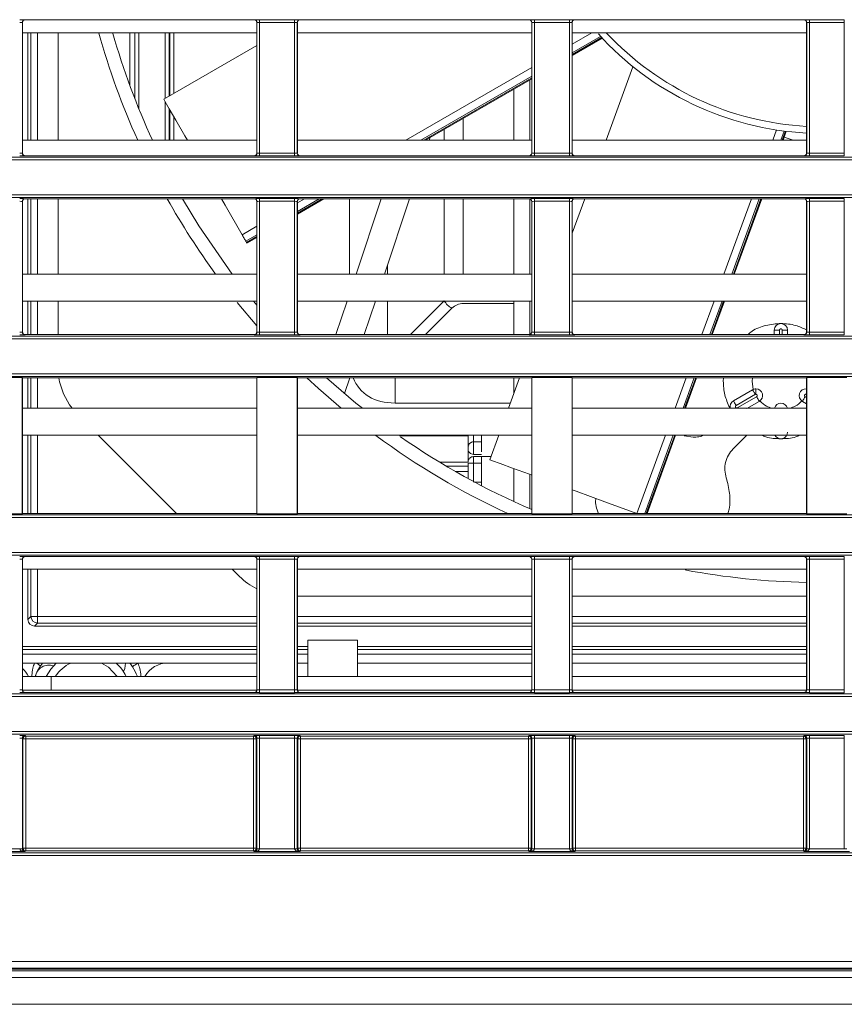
# Model space of a CAD drawing. Header units: millimetres. Extents: x 0 to 1118, y 0 to 864.
# Tile 60 of 248: x 177 to 192, y 430 to 448. Entities that reach past the tile are written whole.
import ezdxf

# ---------------------------------------------------------------- set-up
doc = ezdxf.new("R2010")
doc.units = ezdxf.units.MM

msp = doc.modelspace()

# ---------------------------------------------------------------- linework, layer by layer
at = {"color": 7, "linetype": 'Continuous', "lineweight": 15}
for p, q in [((176.62, 448.2), (176.62, 445.763)), ((176.622, 448.198), (176.62, 448.2)), ((176.622, 448.198), (176.622, 445.765)), ((176.67, 448.25), (176.672, 448.248)), ((180.942, 448.248), (176.672, 448.248)), ((180.942, 448.248), (180.944, 448.25)), ((180.994, 448.2), (180.992, 448.198)), ((180.992, 445.765), (180.992, 448.198)), ((180.994, 445.763), (180.994, 448.2)), ((181.044, 448.251), (181.695, 448.251)), ((181.044, 448.201), (181.044, 448.251)), ((181.695, 448.201), (181.044, 448.201)), ((181.044, 448.201), (181.044, 445.761)), ((181.695, 448.201), (181.695, 448.251)), ((181.695, 445.761), (181.695, 448.201)), ((181.745, 448.2), (181.745, 445.763)), ((181.747, 448.198), (181.745, 448.2)), ((181.747, 448.198), (181.747, 445.765)), ((181.795, 448.25), (181.797, 448.248)), ((186.067, 448.248), (181.797, 448.248)), ((186.067, 448.248), (186.069, 448.25)), ((186.119, 448.2), (186.117, 448.198)), ((186.117, 445.765), (186.117, 448.198)), ((186.119, 445.763), (186.119, 448.2)), ((186.169, 448.251), (186.82, 448.251)), ((186.169, 448.201), (186.169, 448.251)), ((186.82, 448.201), (186.169, 448.201)), ((186.169, 448.201), (186.169, 445.761)), ((186.82, 448.201), (186.82, 448.251)), ((186.82, 445.761), (186.82, 448.201)), ((186.87, 448.2), (186.87, 445.763)), ((186.872, 448.198), (186.87, 448.2)), ((186.872, 448.198), (186.872, 445.765)), ((186.92, 448.25), (186.922, 448.248)), ((191.192, 448.248), (186.922, 448.248)), ((191.192, 448.248), (191.194, 448.25)), ((191.244, 448.2), (191.242, 448.198)), ((191.242, 445.765), (191.242, 448.198)), ((191.244, 445.763), (191.244, 448.2)), ((191.294, 448.251), (191.945, 448.251)), ((191.294, 448.201), (191.294, 448.251)), ((191.945, 448.201), (191.294, 448.201)), ((191.294, 448.201), (191.294, 445.761)), ((191.945, 448.201), (191.945, 448.251)), ((191.945, 445.761), (191.945, 448.201)), ((180.992, 448.005), (176.622, 448.005)), ((176.724, 448.005), (176.724, 446.005)), ((177.285, 448.005), (177.285, 446.005)), ((178.622, 448.005), (178.622, 447.03)), ((178.719, 446.773), (178.719, 448.005)), ((179.357, 448.005), (179.357, 446.827)), ((179.369, 446.834), (179.369, 448.005)), ((186.117, 448.005), (181.747, 448.005)), ((191.242, 448.005), (186.872, 448.005)), ((186.872, 447.586), (187.43, 447.909)), ((180.992, 447.771), (179.257, 446.77)), ((188.001, 447.371), (187.504, 446.005)), ((184.134, 446.005), (186.117, 447.15)), ((185.781, 446.957), (185.781, 446.005)), ((179.357, 446.597), (179.357, 446.005)), ((179.369, 446.005), (179.369, 446.576)), ((190.803, 446.005), (190.863, 446.17)), ((180.992, 446.005), (176.622, 446.005)), ((186.117, 446.005), (181.747, 446.005)), ((184.224, 446.058), (184.207, 446.005)), ((191.242, 446.005), (186.872, 446.005)), ((190.991, 446.005), (190.823, 446.061)), ((176.62, 445.763), (176.622, 445.765)), ((180.992, 445.765), (180.994, 445.763)), ((181.044, 445.711), (181.044, 445.761)), ((181.044, 445.761), (181.695, 445.761)), ((181.695, 445.711), (181.695, 445.761)), ((181.745, 445.763), (181.747, 445.765)), ((186.117, 445.765), (186.119, 445.763)), ((186.169, 445.711), (186.169, 445.761)), ((186.169, 445.761), (186.82, 445.761)), ((186.82, 445.711), (186.82, 445.761)), ((186.87, 445.763), (186.872, 445.765)), ((191.242, 445.765), (191.244, 445.763)), ((191.294, 445.711), (191.294, 445.761)), ((191.294, 445.761), (191.945, 445.761)), ((191.945, 445.711), (191.945, 445.761)), ((161.236, 445.689), (370.628, 445.689)), ((370.628, 445.639), (161.236, 445.639)), ((176.672, 445.715), (176.67, 445.713)), ((180.942, 445.715), (176.672, 445.715)), ((180.944, 445.713), (180.942, 445.715)), ((181.695, 445.711), (181.044, 445.711)), ((181.797, 445.715), (181.795, 445.713)), ((186.067, 445.715), (181.797, 445.715)), ((186.069, 445.713), (186.067, 445.715)), ((186.82, 445.711), (186.169, 445.711)), ((186.922, 445.715), (186.92, 445.713)), ((191.192, 445.715), (186.922, 445.715)), ((191.194, 445.713), (191.192, 445.715)), ((191.945, 445.711), (191.294, 445.711)), ((161.236, 444.987), (370.628, 444.987)), ((370.628, 444.937), (161.236, 444.937)), ((176.62, 444.863), (176.62, 442.427)), ((176.622, 444.862), (176.62, 444.863)), ((176.622, 444.862), (176.622, 442.429)), ((176.67, 444.913), (176.672, 444.912)), ((180.942, 444.912), (176.672, 444.912)), ((176.724, 444.912), (176.724, 443.505)), ((177.285, 444.912), (177.285, 443.505)), ((180.942, 444.912), (180.944, 444.913)), ((180.994, 444.863), (180.992, 444.862)), ((180.992, 442.429), (180.992, 444.862)), ((180.994, 442.427), (180.994, 444.863)), ((181.044, 444.915), (181.695, 444.915)), ((181.044, 444.865), (181.044, 444.915)), ((181.695, 444.865), (181.044, 444.865)), ((181.044, 444.865), (181.044, 442.425)), ((181.695, 444.865), (181.695, 444.915)), ((181.695, 442.425), (181.695, 444.865)), ((181.745, 444.863), (181.745, 442.427)), ((181.747, 444.862), (181.745, 444.863)), ((181.747, 444.627), (182.239, 444.912)), ((181.747, 444.862), (181.747, 442.429)), ((181.795, 444.913), (181.797, 444.912)), ((186.067, 444.912), (181.797, 444.912)), ((182.843, 443.505), (183.313, 444.912)), ((183.841, 444.912), (183.37, 443.505)), ((185.781, 444.912), (185.781, 443.505)), ((186.067, 444.912), (186.069, 444.913)), ((186.119, 444.863), (186.117, 444.862)), ((186.117, 442.429), (186.117, 444.862)), ((186.119, 442.427), (186.119, 444.863)), ((186.169, 444.915), (186.82, 444.915)), ((186.169, 444.865), (186.169, 444.915)), ((186.82, 444.865), (186.169, 444.865)), ((186.169, 444.865), (186.169, 442.425)), ((186.82, 444.865), (186.82, 444.915)), ((186.82, 442.425), (186.82, 444.865)), ((186.87, 444.863), (186.87, 442.427)), ((186.872, 444.862), (186.87, 444.863)), ((187.106, 444.912), (186.872, 444.27)), ((186.872, 444.862), (186.872, 442.429)), ((186.92, 444.913), (186.922, 444.912)), ((191.192, 444.912), (186.922, 444.912)), ((189.893, 443.505), (190.405, 444.912)), ((191.192, 444.912), (191.194, 444.913)), ((191.244, 444.863), (191.242, 444.862)), ((191.242, 442.429), (191.242, 444.862)), ((191.244, 442.427), (191.244, 444.863)), ((191.294, 444.915), (191.945, 444.915)), ((191.294, 444.865), (191.294, 444.915)), ((191.945, 444.865), (191.294, 444.865)), ((191.294, 444.865), (191.294, 442.425)), ((191.945, 444.865), (191.945, 444.915)), ((191.945, 442.425), (191.945, 444.865)), ((180.787, 444.121), (180.8, 444.098)), ((180.808, 444.085), (180.992, 444.191)), ((185.781, 444.145), (185.781, 444.145)), ((180.992, 443.505), (176.622, 443.505)), ((186.117, 443.505), (181.747, 443.505)), ((191.242, 443.505), (186.872, 443.505)), ((180.992, 443.005), (176.622, 443.005)), ((176.724, 443.005), (176.724, 442.379)), ((177.285, 443.005), (177.285, 442.379)), ((180.929, 443.004), (180.992, 442.928)), ((186.117, 443.005), (181.747, 443.005)), ((182.466, 442.379), (182.676, 443.005)), ((183.203, 443.005), (182.993, 442.379)), ((185.781, 443.005), (185.781, 442.379)), ((191.242, 443.005), (186.872, 443.005)), ((189.483, 442.379), (189.711, 443.005)), ((180.992, 442.544), (180.627, 442.978)), ((190.638, 442.462), (190.638, 442.379)), ((190.888, 442.462), (190.888, 442.379)), ((161.236, 442.353), (370.628, 442.353)), ((370.628, 442.303), (161.236, 442.303)), ((176.62, 442.427), (176.622, 442.429)), ((176.672, 442.379), (176.67, 442.377)), ((180.942, 442.379), (176.672, 442.379)), ((180.944, 442.377), (180.942, 442.379)), ((180.992, 442.429), (180.994, 442.427)), ((181.044, 442.375), (181.044, 442.425)), ((181.044, 442.425), (181.695, 442.425)), ((181.695, 442.375), (181.044, 442.375)), ((181.695, 442.375), (181.695, 442.425)), ((181.745, 442.427), (181.747, 442.429)), ((181.797, 442.379), (181.795, 442.377)), ((186.067, 442.379), (181.797, 442.379)), ((186.069, 442.377), (186.067, 442.379)), ((186.117, 442.429), (186.119, 442.427)), ((186.169, 442.375), (186.169, 442.425)), ((186.169, 442.425), (186.82, 442.425)), ((186.82, 442.375), (186.169, 442.375)), ((186.82, 442.375), (186.82, 442.425)), ((186.87, 442.427), (186.872, 442.429)), ((186.922, 442.379), (186.92, 442.377)), ((191.192, 442.379), (186.922, 442.379)), ((191.194, 442.377), (191.192, 442.379)), ((191.242, 442.429), (191.244, 442.427)), ((191.294, 442.375), (191.294, 442.425)), ((191.294, 442.425), (191.945, 442.425)), ((191.945, 442.375), (191.294, 442.375)), ((191.945, 442.375), (191.945, 442.425)), ((161.236, 441.651), (370.628, 441.651)), ((370.628, 441.601), (161.236, 441.601)), ((176.619, 441.578), (175.869, 441.578)), ((176.622, 441.576), (176.619, 441.578)), ((176.619, 439.04), (176.619, 441.578)), ((180.992, 441.576), (176.622, 441.576)), ((176.622, 441.576), (176.622, 439.043)), ((176.724, 441.576), (176.724, 441.005)), ((180.994, 441.578), (180.992, 441.576)), ((180.992, 439.043), (180.992, 441.576)), ((181.744, 441.578), (180.994, 441.578)), ((180.994, 441.578), (180.994, 439.04)), ((181.747, 441.576), (181.744, 441.578)), ((181.744, 439.04), (181.744, 441.578)), ((186.117, 441.576), (181.747, 441.576)), ((181.747, 441.576), (181.747, 439.043)), ((182.724, 441.576), (182.626, 441.281)), ((185.892, 441.576), (185.684, 441.005)), ((185.781, 441.576), (185.781, 441.273)), ((186.119, 441.578), (186.117, 441.576)), ((186.117, 439.043), (186.117, 441.576)), ((186.869, 441.578), (186.119, 441.578)), ((186.119, 441.578), (186.119, 439.04)), ((186.872, 441.576), (186.869, 441.578)), ((186.869, 439.04), (186.869, 441.578)), ((191.242, 441.576), (186.872, 441.576)), ((186.872, 441.576), (186.872, 439.043)), ((188.983, 441.005), (189.191, 441.576)), ((189.688, 441.512), (189.695, 441.576)), ((190.225, 441.512), (190.235, 441.576)), ((191.244, 441.578), (191.242, 441.576)), ((191.242, 439.043), (191.242, 441.576)), ((191.994, 441.578), (191.244, 441.578)), ((191.244, 441.578), (191.244, 439.04)), ((190.235, 441.351), (189.877, 441.145)), ((190.248, 441.358), (190.225, 441.512)), ((189.927, 441.058), (190.289, 441.266)), ((190.31, 441.221), (189.948, 441.013)), ((180.992, 441.005), (176.622, 441.005)), ((186.117, 441.005), (181.747, 441.005)), ((191.242, 441.005), (186.872, 441.005)), ((190.36, 441.135), (190.127, 441)), ((191.242, 441.091), (191.166, 441.135)), ((180.992, 440.505), (176.622, 440.505)), ((176.724, 440.505), (176.724, 439.043)), ((179.497, 439.043), (178.034, 440.505)), ((186.117, 440.505), (181.747, 440.505)), ((184.931, 440.505), (184.931, 440.318)), ((185.181, 440.505), (185.181, 440.318)), ((185.502, 440.505), (185.334, 440.044)), ((191.242, 440.505), (186.872, 440.505)), ((188.269, 439.043), (188.801, 440.505)), ((189.128, 440.466), (188.96, 440.493)), ((189.871, 440.248), (190.128, 440.505)), ((184.933, 440.296), (184.933, 440.291)), ((185.186, 440.38), (185.031, 440.38)), ((185.031, 440.38), (185.031, 440.147)), ((185.181, 440.318), (185.181, 440.193)), ((184.931, 440.234), (184.931, 440.027)), ((185.031, 440.147), (185.181, 440.147)), ((185.185, 440.105), (185.031, 440.105)), ((185.356, 440.105), (185.181, 440.105)), ((184.931, 439.927), (184.523, 439.927)), ((184.931, 440.024), (184.933, 440.015)), ((184.931, 439.98), (184.931, 439.694)), ((185.031, 439.98), (185.181, 439.98)), ((185.181, 439.936), (185.181, 439.78)), ((185.781, 439.882), (185.781, 439.266)), ((184.69, 439.83), (184.931, 439.83)), ((185.181, 439.78), (185.181, 439.713)), ((185.186, 439.63), (185.05, 439.63)), ((168.705, 439.017), (278.656, 439.017)), ((278.673, 438.967), (168.705, 438.967)), ((176.619, 439.04), (175.869, 439.04)), ((176.622, 439.043), (176.619, 439.04)), ((180.992, 439.043), (176.622, 439.043)), ((180.994, 439.04), (180.992, 439.043)), ((181.744, 439.04), (180.994, 439.04)), ((181.747, 439.043), (181.744, 439.04)), ((186.117, 439.043), (181.747, 439.043)), ((186.119, 439.04), (186.117, 439.043)), ((186.869, 439.04), (186.119, 439.04)), ((186.872, 439.043), (186.869, 439.04)), ((191.242, 439.043), (186.872, 439.043)), ((188.086, 439.043), (188.078, 439.046)), ((191.244, 439.04), (191.242, 439.043)), ((191.994, 439.04), (191.244, 439.04)), ((168.705, 438.315), (278.16, 438.315)), ((278.011, 438.265), (168.705, 438.265)), ((176.67, 438.241), (176.672, 438.239)), ((180.942, 438.239), (176.672, 438.239)), ((180.942, 438.239), (180.944, 438.241)), ((181.044, 438.243), (181.695, 438.243)), ((181.044, 438.193), (181.044, 438.243)), ((181.695, 438.193), (181.695, 438.243)), ((181.795, 438.241), (181.797, 438.239)), ((186.067, 438.239), (181.797, 438.239)), ((186.067, 438.239), (186.069, 438.241)), ((186.169, 438.243), (186.82, 438.243)), ((186.169, 438.193), (186.169, 438.243)), ((186.82, 438.193), (186.82, 438.243)), ((186.92, 438.241), (186.922, 438.239)), ((191.192, 438.239), (186.922, 438.239)), ((191.192, 438.239), (191.194, 438.241)), ((191.294, 438.243), (191.945, 438.243)), ((191.294, 438.193), (191.294, 438.243)), ((191.945, 438.193), (191.945, 438.243)), ((176.62, 438.191), (176.62, 435.755)), ((176.622, 438.189), (176.62, 438.191)), ((176.622, 438.189), (176.622, 435.757)), ((180.994, 438.191), (180.992, 438.189)), ((180.992, 435.757), (180.992, 438.189)), ((180.994, 435.755), (180.994, 438.191)), ((181.695, 438.193), (181.044, 438.193)), ((181.044, 438.193), (181.044, 435.753)), ((181.695, 435.753), (181.695, 438.193)), ((181.745, 438.191), (181.745, 435.755)), ((181.747, 438.189), (181.745, 438.191)), ((181.747, 438.189), (181.747, 435.757)), ((186.119, 438.191), (186.117, 438.189)), ((186.117, 435.757), (186.117, 438.189)), ((186.119, 435.755), (186.119, 438.191)), ((186.82, 438.193), (186.169, 438.193)), ((186.169, 438.193), (186.169, 435.753)), ((186.82, 435.753), (186.82, 438.193)), ((186.87, 438.191), (186.87, 435.755)), ((186.872, 438.189), (186.87, 438.191)), ((186.872, 438.189), (186.872, 435.757)), ((191.244, 438.191), (191.242, 438.189)), ((191.242, 435.757), (191.242, 438.189)), ((191.244, 435.755), (191.244, 438.191)), ((191.945, 438.193), (191.294, 438.193)), ((191.294, 438.193), (191.294, 435.753)), ((191.945, 435.753), (191.945, 438.193)), ((180.992, 438.005), (176.622, 438.005)), ((176.724, 438.005), (176.724, 437.069)), ((180.669, 437.871), (180.534, 438.005)), ((186.117, 438.005), (181.747, 438.005)), ((191.242, 438.005), (186.872, 438.005)), ((181.747, 437.505), (186.117, 437.505)), ((186.872, 437.505), (191.242, 437.505)), ((176.724, 437.069), (176.781, 437.126)), ((176.905, 437.126), (176.781, 437.126)), ((176.905, 437.126), (176.905, 437.001)), ((176.905, 437.001), (176.849, 436.944)), ((176.849, 436.944), (180.992, 436.944)), ((181.747, 436.944), (186.117, 436.944)), ((186.872, 436.944), (191.242, 436.944)), ((181.944, 436.681), (181.944, 436.005)), ((182.869, 436.005), (182.869, 436.681)), ((176.622, 436.566), (180.992, 436.566)), ((181.747, 436.566), (181.944, 436.566)), ((182.869, 436.566), (186.117, 436.566)), ((186.872, 436.566), (191.242, 436.566)), ((180.992, 436.255), (176.622, 436.255)), ((178.775, 436.255), (178.775, 436.255)), ((178.776, 436.255), (178.775, 436.255)), ((181.944, 436.255), (181.747, 436.255)), ((186.117, 436.255), (182.869, 436.255)), ((191.242, 436.255), (186.872, 436.255)), ((176.886, 436.075), (176.856, 436.005)), ((176.622, 436.005), (177.156, 436.005)), ((177.156, 436.005), (180.992, 436.005)), ((177.156, 436.005), (177.156, 435.748)), ((181.747, 436.005), (186.117, 436.005)), ((181.906, 436.006), (181.906, 436.005)), ((182.906, 436.005), (182.906, 436.006)), ((186.872, 436.005), (191.242, 436.005)), ((168.739, 435.681), (278.011, 435.681)), ((176.62, 435.755), (176.622, 435.757)), ((176.623, 435.748), (180.991, 435.748)), ((176.672, 435.707), (176.67, 435.705)), ((180.942, 435.707), (176.672, 435.707)), ((180.944, 435.705), (180.942, 435.707)), ((180.992, 435.757), (180.994, 435.755)), ((181.044, 435.703), (181.044, 435.753)), ((181.044, 435.753), (181.695, 435.753)), ((181.695, 435.703), (181.044, 435.703)), ((181.695, 435.703), (181.695, 435.753)), ((181.745, 435.755), (181.747, 435.757)), ((181.748, 435.748), (186.116, 435.748)), ((181.797, 435.707), (181.795, 435.705)), ((186.067, 435.707), (181.797, 435.707)), ((186.069, 435.705), (186.067, 435.707)), ((186.117, 435.757), (186.119, 435.755)), ((186.169, 435.703), (186.169, 435.753)), ((186.169, 435.753), (186.82, 435.753)), ((186.82, 435.703), (186.169, 435.703)), ((186.82, 435.703), (186.82, 435.753)), ((186.87, 435.755), (186.872, 435.757)), ((186.873, 435.748), (191.241, 435.748)), ((186.922, 435.707), (186.92, 435.705)), ((191.192, 435.707), (186.922, 435.707)), ((191.194, 435.705), (191.192, 435.707)), ((191.242, 435.757), (191.244, 435.755)), ((191.294, 435.703), (191.294, 435.753)), ((191.294, 435.753), (191.945, 435.753)), ((191.945, 435.703), (191.294, 435.703)), ((191.945, 435.703), (191.945, 435.753)), ((278.16, 435.631), (168.739, 435.631)), ((168.442, 434.979), (278.798, 434.979)), ((278.697, 434.929), (168.442, 434.929)), ((176.62, 434.855), (176.62, 432.792)), ((176.632, 434.844), (176.62, 434.855)), ((176.632, 432.804), (176.632, 434.844)), ((176.682, 434.844), (176.632, 434.844)), ((176.67, 434.905), (176.682, 434.894)), ((176.682, 434.894), (180.932, 434.894)), ((176.682, 434.894), (176.682, 434.844)), ((180.932, 434.844), (176.682, 434.844)), ((176.682, 434.844), (176.682, 432.804)), ((180.932, 434.894), (180.944, 434.905)), ((180.932, 434.844), (180.932, 434.894)), ((180.982, 434.844), (180.932, 434.844)), ((180.932, 432.804), (180.932, 434.844)), ((180.994, 434.855), (180.982, 434.844)), ((180.982, 434.844), (180.982, 432.804)), ((180.994, 432.792), (180.994, 434.855)), ((181.044, 434.907), (181.695, 434.907)), ((181.044, 434.857), (181.044, 434.907)), ((181.695, 434.857), (181.044, 434.857)), ((181.044, 434.857), (181.044, 432.792)), ((181.695, 434.857), (181.695, 434.907)), ((181.695, 432.792), (181.695, 434.857)), ((181.745, 434.855), (181.745, 432.792)), ((181.757, 434.844), (181.745, 434.855)), ((181.757, 432.804), (181.757, 434.844)), ((181.807, 434.844), (181.757, 434.844)), ((181.795, 434.905), (181.807, 434.894)), ((181.807, 434.894), (186.057, 434.894)), ((181.807, 434.894), (181.807, 434.844)), ((186.057, 434.844), (181.807, 434.844)), ((181.807, 434.844), (181.807, 432.804)), ((186.057, 434.894), (186.069, 434.905)), ((186.057, 434.844), (186.057, 434.894)), ((186.057, 432.804), (186.057, 434.844)), ((186.107, 434.844), (186.057, 434.844)), ((186.119, 434.855), (186.107, 434.844)), ((186.107, 434.844), (186.107, 432.804)), ((186.119, 432.792), (186.119, 434.855)), ((186.169, 434.907), (186.82, 434.907)), ((186.169, 434.857), (186.169, 434.907)), ((186.82, 434.857), (186.169, 434.857)), ((186.169, 434.857), (186.169, 432.792)), ((186.82, 434.857), (186.82, 434.907)), ((186.82, 432.792), (186.82, 434.857)), ((186.87, 434.855), (186.87, 432.792)), ((186.882, 434.844), (186.87, 434.855)), ((186.882, 432.804), (186.882, 434.844)), ((186.932, 434.844), (186.882, 434.844)), ((186.92, 434.905), (186.932, 434.894)), ((186.932, 434.894), (191.182, 434.894)), ((186.932, 434.894), (186.932, 434.844)), ((191.182, 434.844), (186.932, 434.844)), ((186.932, 434.844), (186.932, 432.804)), ((191.182, 434.894), (191.194, 434.905)), ((191.182, 434.844), (191.182, 434.894)), ((191.232, 434.844), (191.182, 434.844)), ((191.182, 432.804), (191.182, 434.844)), ((191.244, 434.855), (191.232, 434.844)), ((191.232, 434.844), (191.232, 432.804)), ((191.244, 432.792), (191.244, 434.855)), ((191.294, 434.907), (191.945, 434.907)), ((191.294, 434.857), (191.294, 434.907)), ((191.945, 434.857), (191.294, 434.857)), ((191.294, 434.857), (191.294, 432.792)), ((191.945, 434.857), (191.945, 434.907)), ((191.945, 432.792), (191.945, 434.857)), ((166.42, 432.718), (365.444, 432.718)), ((176.669, 432.741), (175.82, 432.741)), ((175.919, 432.791), (176.57, 432.791)), ((176.57, 432.792), (176.62, 432.792)), ((176.62, 432.792), (176.632, 432.804)), ((176.632, 432.804), (176.682, 432.804)), ((176.682, 432.754), (176.669, 432.741)), ((176.682, 432.804), (176.682, 432.754)), ((176.682, 432.804), (180.932, 432.804)), ((180.932, 432.754), (176.682, 432.754)), ((180.932, 432.754), (180.932, 432.804)), ((180.982, 432.804), (180.932, 432.804)), ((180.945, 432.741), (180.932, 432.754)), ((181.794, 432.741), (180.945, 432.741)), ((180.982, 432.804), (180.994, 432.792)), ((180.994, 432.792), (181.044, 432.792)), ((181.044, 432.791), (181.695, 432.791)), ((181.695, 432.792), (181.745, 432.792)), ((181.745, 432.792), (181.757, 432.804)), ((181.757, 432.804), (181.807, 432.804)), ((181.807, 432.754), (181.794, 432.741)), ((181.807, 432.804), (181.807, 432.754)), ((181.807, 432.804), (186.057, 432.804)), ((186.057, 432.754), (181.807, 432.754)), ((186.057, 432.754), (186.057, 432.804)), ((186.107, 432.804), (186.057, 432.804)), ((186.07, 432.741), (186.057, 432.754)), ((186.919, 432.741), (186.07, 432.741)), ((186.107, 432.804), (186.119, 432.792)), ((186.119, 432.792), (186.169, 432.792)), ((186.169, 432.791), (186.82, 432.791)), ((186.82, 432.792), (186.87, 432.792)), ((186.87, 432.792), (186.882, 432.804)), ((186.882, 432.804), (186.932, 432.804)), ((186.932, 432.754), (186.919, 432.741)), ((186.932, 432.804), (186.932, 432.754)), ((186.932, 432.804), (191.182, 432.804)), ((191.182, 432.754), (186.932, 432.754)), ((191.182, 432.754), (191.182, 432.804)), ((191.232, 432.804), (191.182, 432.804)), ((191.195, 432.741), (191.182, 432.754)), ((192.044, 432.741), (191.195, 432.741)), ((191.232, 432.804), (191.244, 432.792)), ((191.244, 432.792), (191.294, 432.792)), ((191.294, 432.791), (191.945, 432.791)), ((191.945, 432.792), (191.995, 432.792)), ((365.444, 432.668), (166.42, 432.668)), ((368.802, 430.548), (163.062, 430.548)), ((163.069, 430.69), (368.795, 430.69)), ((368.795, 430.565), (163.069, 430.565)), ((163.844, 430.517), (368.019, 430.517)), ((163.844, 430.392), (368.019, 430.392)), ((163.844, 429.892), (368.019, 429.892))]:
    msp.add_line(p, q, dxfattribs=at)
at = {"color": 9, "linetype": 'Continuous', "lineweight": 15}
for p, q in [((176.781, 446.005), (176.781, 448.005)), ((176.905, 448.005), (176.905, 446.005)), ((178.794, 448.005), (178.794, 446.584)), ((179.282, 446.784), (179.282, 448.005)), ((179.444, 448.005), (179.444, 446.878)), ((186.872, 447.795), (187.236, 448.005)), ((187.401, 447.94), (186.872, 447.634)), ((186.872, 447.604), (187.42, 447.92)), ((183.772, 446.005), (186.117, 447.359)), ((186.117, 447.198), (184.05, 446.005)), ((184.103, 446.005), (186.117, 447.168)), ((186.081, 446.005), (186.081, 447.13)), ((179.282, 446.005), (179.282, 446.727)), ((179.444, 446.446), (179.444, 446.005)), ((184.841, 446.414), (184.841, 446.005)), ((184.487, 446.005), (184.487, 446.21)), ((190.611, 446.005), (190.68, 446.195)), ((190.821, 446.175), (190.759, 446.005)), ((190.787, 446.005), (190.847, 446.172)), ((176.781, 443.505), (176.781, 444.912)), ((176.905, 444.912), (176.905, 443.505)), ((181.747, 444.836), (181.878, 444.912)), ((182.156, 444.912), (181.747, 444.675)), ((181.747, 444.645), (182.209, 444.912)), ((182.72, 443.505), (182.72, 444.912)), ((184.487, 443.505), (184.487, 444.912)), ((184.841, 444.912), (184.841, 443.505)), ((186.081, 443.505), (186.081, 444.909)), ((189.701, 443.505), (190.213, 444.912)), ((190.361, 444.912), (189.849, 443.505)), ((189.877, 443.505), (190.389, 444.912)), ((180.717, 444.241), (180.992, 444.4)), ((180.992, 444.239), (180.787, 444.121)), ((180.8, 444.098), (180.992, 444.209)), ((183.427, 443.674), (183.427, 443.505)), ((176.781, 442.379), (176.781, 443.005)), ((176.905, 443.005), (176.905, 442.379)), ((183.427, 443.005), (183.427, 442.379)), ((183.854, 442.379), (184.487, 443.012)), ((186.081, 442.381), (186.081, 443.005)), ((189.291, 442.379), (189.519, 443.005)), ((189.667, 443.005), (189.439, 442.379)), ((189.467, 442.379), (189.695, 443.005)), ((184.629, 442.871), (184.137, 442.379)), ((185.781, 442.959), (184.841, 442.959)), ((190.738, 442.379), (190.738, 442.462)), ((190.788, 442.462), (190.788, 442.379)), ((176.781, 441.005), (176.781, 441.576)), ((176.905, 441.576), (176.905, 441.005)), ((183.568, 441.103), (183.568, 441.576)), ((188.791, 441.005), (188.998, 441.576)), ((189.146, 441.576), (188.939, 441.005)), ((188.967, 441.005), (189.174, 441.576)), ((191.242, 441.206), (191.216, 441.221)), ((191.241, 441.264), (191.242, 441.264)), ((185.72, 441.103), (183.568, 441.103)), ((176.781, 439.043), (176.781, 440.505)), ((176.905, 440.505), (176.905, 439.043)), ((184.931, 440.49), (183.65, 440.49)), ((185.031, 440.38), (185.031, 440.505)), ((188.078, 439.046), (188.609, 440.505)), ((188.757, 440.505), (188.224, 439.043)), ((188.253, 439.043), (188.785, 440.505)), ((184.939, 440.318), (184.931, 440.318)), ((185.031, 440.105), (185.031, 439.98)), ((184.398, 440.002), (184.931, 440.002)), ((185.031, 439.63), (185.031, 439.98)), ((186.081, 439.133), (186.081, 439.772)), ((176.781, 437.126), (176.781, 438.005)), ((176.905, 438.005), (176.905, 437.126)), ((176.905, 437.126), (180.992, 437.126)), ((181.747, 437.126), (186.117, 437.126)), ((186.872, 437.126), (191.242, 437.126)), ((180.992, 437.001), (176.905, 437.001)), ((186.117, 437.001), (181.747, 437.001)), ((191.242, 437.001), (186.872, 437.001)), ((176.622, 436.508), (180.992, 436.508)), ((180.992, 436.424), (176.622, 436.424)), ((181.747, 436.508), (181.944, 436.508)), ((181.944, 436.424), (181.747, 436.424)), ((182.869, 436.508), (186.117, 436.508)), ((186.117, 436.424), (182.869, 436.424)), ((186.872, 436.508), (191.242, 436.508)), ((191.242, 436.424), (186.872, 436.424))]:
    msp.add_line(p, q, dxfattribs=at)
at = {"color": 7, "linetype": 'Continuous', "lineweight": 15, "flags": 128}
for points in [[(179.699, 446.005), (179.652, 446.087), (179.483, 446.378), (179.36, 446.591), (179.285, 446.722), (179.258, 446.77), (179.257, 446.77)], [(179.609, 444.912), (179.913, 444.406), (180.534, 443.505)], [(180.717, 444.241), (180.4, 444.792), (180.33, 444.912)], [(180.787, 444.121), (180.781, 444.131), (180.773, 444.144), (180.765, 444.159), (180.755, 444.176), (180.745, 444.193), (180.736, 444.21), (180.726, 444.226), (180.717, 444.241)], [(182.566, 441.005), (182.139, 441.376), (181.923, 441.576)], [(182.291, 441.576), (182.839, 441.104), (182.961, 441.005)], [(190.36, 441.135), (190.359, 441.136), (190.356, 441.141), (190.351, 441.149), (190.345, 441.16), (190.338, 441.173), (190.329, 441.188), (190.319, 441.204), (190.31, 441.221)], [(189.877, 441.145), (189.878, 441.143), (189.881, 441.138), (189.886, 441.13), (189.892, 441.119), (189.9, 441.106), (189.908, 441.091), (189.918, 441.075), (189.927, 441.058)], [(186.117, 439.76), (186.075, 439.775), (185.759, 439.89), (185.528, 439.974), (185.386, 440.026), (185.334, 440.044), (185.334, 440.044)], [(188.078, 439.046), (187.481, 439.263), (186.943, 439.459), (186.872, 439.485)], [(176.882, 436.255), (176.898, 436.244), (176.913, 436.234), (176.927, 436.225), (176.938, 436.217), (176.947, 436.211), (176.954, 436.206), (176.958, 436.204), (176.96, 436.203)], [(177.061, 436.005), (177.149, 436.144), (177.252, 436.255)], [(178.095, 436.256), (178.224, 436.179), (178.387, 436.004)], [(178.503, 436.1), (178.529, 436.153), (178.542, 436.255)], [(178.775, 436.255), (178.755, 436.241), (178.735, 436.229), (178.717, 436.217), (178.701, 436.207), (178.688, 436.198), (178.678, 436.192), (178.672, 436.188), (178.67, 436.187)], [(176.57, 432.791), (176.58, 432.791), (176.589, 432.791), (176.598, 432.791), (176.605, 432.791), (176.612, 432.791), (176.616, 432.791), (176.619, 432.791), (176.62, 432.791)], [(180.994, 432.791), (180.995, 432.791), (180.998, 432.791), (181.002, 432.791), (181.009, 432.791), (181.016, 432.791), (181.025, 432.791), (181.034, 432.791), (181.044, 432.791)], [(181.695, 432.791), (181.705, 432.791), (181.714, 432.791), (181.723, 432.791), (181.73, 432.791), (181.737, 432.791), (181.741, 432.791), (181.744, 432.791), (181.745, 432.791)], [(186.119, 432.791), (186.12, 432.791), (186.123, 432.791), (186.127, 432.791), (186.134, 432.791), (186.141, 432.791), (186.15, 432.791), (186.159, 432.791), (186.169, 432.791)], [(186.82, 432.791), (186.83, 432.791), (186.839, 432.791), (186.848, 432.791), (186.855, 432.791), (186.862, 432.791), (186.866, 432.791), (186.869, 432.791), (186.87, 432.791)], [(191.244, 432.791), (191.245, 432.791), (191.248, 432.791), (191.252, 432.791), (191.259, 432.791), (191.266, 432.791), (191.275, 432.791), (191.284, 432.791), (191.294, 432.791)]]:
    msp.add_lwpolyline(points, dxfattribs=at)
at = {"color": 7, "linetype": 'Continuous', "lineweight": 15}
for centre, radius, start, end in [((176.67, 448.199), 0.05, 90.0319, 179.9681), ((180.944, 448.199), 0.05, 0.0319, 89.9681), ((181.795, 448.199), 0.05, 90.0319, 179.9681), ((186.069, 448.199), 0.05, 0.0198, 89.9802), ((186.92, 448.199), 0.05, 90.0284, 179.9716), ((191.194, 448.199), 0.05, 0.0284, 89.9716), ((191.535, 451.755), 14, 195.5571, 204.2483), ((191.535, 451.755), 13.75, 195.8773, 204.7184), ((191.535, 451.755), 5.625, 222.0761, 267.0155), ((176.67, 445.763), 0.05, 180.031, 269.969), ((180.944, 445.763), 0.05, 270.031, 359.969), ((181.795, 445.763), 0.05, 180.031, 269.969), ((186.069, 445.763), 0.05, 270.0189, 359.9811), ((186.92, 445.763), 0.05, 180.0275, 269.9725), ((191.194, 445.763), 0.05, 270.0275, 359.9725), ((176.67, 444.863), 0.05, 90.0319, 179.9681), ((191.535, 451.755), 14, 209.2621, 216.1047), ((180.944, 444.863), 0.05, 0.0319, 89.9681), ((181.795, 444.863), 0.05, 90.0319, 179.9681), ((186.069, 444.863), 0.05, 0.0198, 89.9802), ((186.92, 444.863), 0.05, 90.0284, 179.9716), ((191.194, 444.863), 0.05, 0.0284, 89.9716), ((183.57, 445.692), 3.196, 209.9105, 210.1816), ((184.779, 443.163), 0.329, 207.2814, 242.7209), ((184.841, 442.659), 0.3, 90, 135), ((190.763, 442.462), 0.125, 0.0001, 180), ((176.67, 442.427), 0.05, 180.031, 269.969), ((180.944, 442.427), 0.05, 270.031, 359.969), ((181.795, 442.427), 0.05, 180.031, 269.969), ((186.069, 442.427), 0.05, 270.0189, 359.9811), ((186.92, 442.427), 0.05, 180.0275, 269.9725), ((191.194, 442.427), 0.05, 270.0275, 359.9725), ((178.535, 441.773), 1.25, 189.0752, 217.8761), ((190.297, 441.243), 0.125, 90, 120), ((190.297, 441.243), 0.125, 300, 90), ((191.228, 441.243), 0.125, 83.7279, 239.9999), ((189.94, 441.037), 0.125, 120, 194.5181), ((190.763, 440.974), 0.125, 14.4369, 165.0483), ((191.535, 451.755), 14, 233.5098, 245.233), ((191.535, 451.755), 13.75, 235.1109, 246.7947), ((190.763, 440.562), 0.125, 207.3679, 359.9999), ((176.67, 438.191), 0.05, 90.0319, 179.9681), ((180.944, 438.191), 0.05, 0.0319, 89.9681), ((181.795, 438.191), 0.05, 90.0319, 179.9681), ((186.069, 438.191), 0.05, 0.0198, 89.9802), ((186.92, 438.191), 0.05, 90.0284, 179.9716), ((191.194, 438.191), 0.05, 0.0284, 89.9716), ((181.553, 438.755), 1.25, 225, 243.352), ((191.535, 451.755), 14, 259.4696, 268.8013), ((176.906, 437.126), 0.125, 180.0781, 269.9184), ((177.111, 435.966), 0.25, 69.9552, 171.011), ((177.81, 435.63), 1.025, 142.4281, 146.0255), ((177.81, 435.63), 0.687, 114.62, 146.9123), ((177.81, 435.63), 0.837, 26.6247, 48.2682), ((177.81, 435.63), 1.025, 32.8958, 37.5719), ((179.335, 435.755), 0.5, 90, 149.9575), ((176.285, 435.787), 0.5, 25.9212, 47.5663), ((177.81, 435.63), 1.025, 146.0255, 154.2857), ((177.81, 435.63), 1.025, 21.4794, 32.8958), ((176.67, 435.755), 0.05, 180.031, 269.969), ((180.944, 435.755), 0.05, 270.031, 359.969), ((181.795, 435.755), 0.05, 180.031, 269.969), ((186.069, 435.755), 0.05, 270.0189, 359.9811), ((186.92, 435.755), 0.05, 180.0275, 269.9725), ((191.194, 435.755), 0.05, 270.0275, 359.9725), ((176.67, 434.855), 0.05, 90.0319, 179.9681), ((176.682, 434.844), 0.05, 90.0046, 179.9933), ((180.932, 434.844), 0.05, 0.0239, 89.9782), ((180.944, 434.855), 0.05, 0.0319, 89.9681), ((181.795, 434.855), 0.05, 90.0319, 179.9681), ((181.807, 434.844), 0.05, 90.0046, 179.9933), ((186.057, 434.844), 0.05, 0.0189, 89.9833), ((186.069, 434.855), 0.05, 0.0198, 89.9802), ((186.92, 434.855), 0.05, 90.0284, 179.9716), ((186.932, 434.844), 0.05, 90.0253, 179.9725), ((191.182, 434.844), 0.05, 0.0189, 89.9833), ((191.194, 434.855), 0.05, 0.0284, 89.9716), ((176.682, 432.804), 0.05, 180.0068, 269.9932), ((180.932, 432.804), 0.05, 270.0239, 359.9761), ((181.807, 432.804), 0.05, 180.0068, 269.9932), ((186.057, 432.804), 0.05, 270.0189, 359.9811), ((186.932, 432.804), 0.05, 180.0275, 269.9725), ((191.182, 432.804), 0.05, 270.0189, 359.9811)]:
    msp.add_arc(centre, radius, start, end, dxfattribs=at)
at = {"color": 9, "linetype": 'Continuous', "lineweight": 15}
msp.add_arc((191.535, 451.755), 5.5, 223.0199, 266.9476, dxfattribs=at)
at = {"color": 7, "linetype": 'Continuous', "lineweight": 15}
for centre, major_axis, ratio, start_param, end_param in [((176.57, 448.249), (0.1, 0), 0.017455, 0.017453, 1.570796), ((176.57, 448.199), (0.05, 0), 0.03491, 0.017453, 1.570796), ((176.672, 448.198), (0.0354, -0.0354), 0.999695, 2.356347, 3.926839), ((180.942, 448.198), (0.0354, 0.0354), 0.999695, 5.497939, 7.068431), ((181.044, 448.249), (0.1, 0), 0.017455, 1.570796, 3.124139), ((181.044, 448.199), (0.05, 0), 0.03491, 1.570796, 3.124139), ((181.695, 448.249), (0.1, 0), 0.017455, 0.017453, 1.570796), ((181.695, 448.199), (0.05, 0), 0.03491, 0.017453, 1.570796), ((181.797, 448.198), (0.0354, -0.0354), 0.999695, 2.356347, 3.926839), ((186.067, 448.198), (0.0354, 0.0354), 0.999695, 5.497939, 7.068431), ((186.169, 448.249), (0.1, 0), 0.017455, 1.570796, 3.124139), ((186.169, 448.199), (0.05, 0), 0.03491, 1.570796, 3.124139), ((186.82, 448.249), (0.1, 0), 0.017455, 0.017453, 1.570796), ((186.82, 448.199), (0.05, 0), 0.03491, 0.017453, 1.570796), ((186.922, 448.198), (0.0354, -0.0354), 0.999695, 2.356347, 3.926839), ((191.192, 448.198), (0.0354, 0.0354), 0.999695, 5.497939, 7.068431), ((191.294, 448.249), (0.1, 0), 0.017455, 1.570796, 3.124139), ((191.294, 448.199), (0.05, 0), 0.03491, 1.570796, 3.124139), ((176.57, 445.763), (0.05, 0), 0.03491, 4.712389, 6.265732), ((176.672, 445.765), (0.0354, 0.0354), 0.999695, 2.356347, 3.926839), ((180.942, 445.765), (0.0354, -0.0354), 0.999695, 5.497939, 7.068431), ((181.044, 445.763), (0.05, 0), 0.03491, 3.159046, 4.712389), ((181.695, 445.763), (0.05, 0), 0.03491, 4.712389, 6.265732), ((181.797, 445.765), (0.0354, 0.0354), 0.999695, 2.356347, 3.926839), ((186.067, 445.765), (0.0354, -0.0354), 0.999695, 5.497939, 7.068431), ((186.169, 445.763), (0.05, 0), 0.03491, 3.159046, 4.712389), ((186.82, 445.763), (0.05, 0), 0.03491, 4.712389, 6.265732), ((186.922, 445.765), (0.0354, 0.0354), 0.999695, 2.356347, 3.926839), ((191.192, 445.765), (0.0354, -0.0354), 0.999695, 5.497939, 7.068431), ((191.294, 445.763), (0.05, 0), 0.03491, 3.159046, 4.712389), ((176.57, 445.713), (0.1, 0), 0.017455, 4.712389, 6.265732), ((181.044, 445.713), (0.1, 0), 0.017455, 3.159046, 4.712389), ((181.695, 445.713), (0.1, 0), 0.017455, 4.712389, 6.265732), ((186.169, 445.713), (0.1, 0), 0.017455, 3.159046, 4.712389), ((186.82, 445.713), (0.1, 0), 0.017455, 4.712389, 6.265732), ((191.294, 445.713), (0.1, 0), 0.017455, 3.159046, 4.712389), ((176.57, 444.913), (0.1, 0), 0.017455, 0.017453, 1.570796), ((176.57, 444.863), (0.05, 0), 0.03491, 0.017453, 1.570796), ((176.672, 444.862), (0.0354, -0.0354), 0.999695, 2.356347, 3.926839), ((180.942, 444.862), (0.0354, 0.0354), 0.999695, 5.497939, 7.068431), ((181.044, 444.913), (0.1, 0), 0.017455, 1.570796, 3.124139), ((181.044, 444.863), (0.05, 0), 0.03491, 1.570796, 3.124139), ((181.695, 444.913), (0.1, 0), 0.017455, 0.017453, 1.570796), ((181.695, 444.863), (0.05, 0), 0.03491, 0.017453, 1.570796), ((181.797, 444.862), (0.0354, -0.0354), 0.999695, 2.356347, 3.926839), ((186.067, 444.862), (0.0354, 0.0354), 0.999695, 5.497939, 7.068431), ((186.169, 444.913), (0.1, 0), 0.017455, 1.570796, 3.124139), ((186.169, 444.863), (0.05, 0), 0.03491, 1.570796, 3.124139), ((186.82, 444.913), (0.1, 0), 0.017455, 0.017453, 1.570796), ((186.82, 444.863), (0.05, 0), 0.03491, 0.017453, 1.570796), ((186.922, 444.862), (0.0354, -0.0354), 0.999695, 2.356347, 3.926839), ((191.192, 444.862), (0.0354, 0.0354), 0.999695, 5.497939, 7.068431), ((191.294, 444.913), (0.1, 0), 0.017455, 1.570796, 3.124139), ((191.294, 444.863), (0.05, 0), 0.03491, 1.570796, 3.124139), ((176.57, 442.427), (0.05, 0), 0.03491, 4.712389, 6.265732), ((176.57, 442.377), (0.1, 0), 0.017455, 4.712389, 6.265732), ((176.672, 442.429), (0.0354, 0.0354), 0.999695, 2.356347, 3.926839), ((180.942, 442.429), (0.0354, -0.0354), 0.999695, 5.497939, 7.068431), ((181.044, 442.377), (0.1, 0), 0.017455, 3.159046, 4.712389), ((181.044, 442.427), (0.05, 0), 0.03491, 3.159046, 4.712389), ((181.695, 442.427), (0.05, 0), 0.03491, 4.712389, 6.265732), ((181.695, 442.377), (0.1, 0), 0.017455, 4.712389, 6.265732), ((181.797, 442.429), (0.0354, 0.0354), 0.999695, 2.356347, 3.926839), ((186.067, 442.429), (0.0354, -0.0354), 0.999695, 5.497939, 7.068431), ((186.169, 442.377), (0.1, 0), 0.017455, 3.159046, 4.712389), ((186.169, 442.427), (0.05, 0), 0.03491, 3.159046, 4.712389), ((186.82, 442.427), (0.05, 0), 0.03491, 4.712389, 6.265732), ((186.82, 442.377), (0.1, 0), 0.017455, 4.712389, 6.265732), ((186.922, 442.429), (0.0354, 0.0354), 0.999695, 2.356347, 3.926839), ((191.192, 442.429), (0.0354, -0.0354), 0.999695, 5.497939, 7.068431), ((191.294, 442.377), (0.1, 0), 0.017455, 3.159046, 4.712389), ((191.294, 442.427), (0.05, 0), 0.03491, 3.159046, 4.712389), ((176.57, 438.241), (0.1, 0), 0.017455, 0.017453, 1.570796), ((176.672, 438.189), (0.0354, -0.0354), 0.999695, 2.356347, 3.926839), ((180.942, 438.189), (0.0354, 0.0354), 0.999695, 5.497939, 7.068431), ((181.044, 438.241), (0.1, 0), 0.017455, 1.570796, 3.124139), ((181.695, 438.241), (0.1, 0), 0.017455, 0.017453, 1.570796), ((181.797, 438.189), (0.0354, -0.0354), 0.999695, 2.356347, 3.926839), ((186.067, 438.189), (0.0354, 0.0354), 0.999695, 5.497939, 7.068431), ((186.169, 438.241), (0.1, 0), 0.017455, 1.570796, 3.124139), ((186.82, 438.241), (0.1, 0), 0.017455, 0.017453, 1.570796), ((186.922, 438.189), (0.0354, -0.0354), 0.999695, 2.356347, 3.926839), ((191.192, 438.189), (0.0354, 0.0354), 0.999695, 5.497939, 7.068431), ((191.294, 438.241), (0.1, 0), 0.017455, 1.570796, 3.124139), ((176.57, 438.191), (0.05, 0), 0.03491, 0.017453, 1.570796), ((181.044, 438.191), (0.05, 0), 0.03491, 1.570796, 3.124139), ((181.695, 438.191), (0.05, 0), 0.03491, 0.017453, 1.570796), ((186.169, 438.191), (0.05, 0), 0.03491, 1.570796, 3.124139), ((186.82, 438.191), (0.05, 0), 0.03491, 0.017453, 1.570796), ((191.294, 438.191), (0.05, 0), 0.03491, 1.570796, 3.124139), ((176.849, 437.069), (-0.0885, -0.0885), 0.998783, 5.498396, 7.067974), ((176.57, 435.755), (0.05, 0), 0.03491, 4.712389, 6.265732), ((176.57, 435.705), (0.1, 0), 0.017455, 4.712389, 6.265732), ((176.672, 435.757), (-0.0354, -0.0354), 0.999695, 5.497939, 7.068431), ((180.942, 435.757), (-0.0354, 0.0354), 0.999695, 2.356347, 3.926839), ((181.044, 435.705), (0.1, 0), 0.017455, 3.159046, 4.712389), ((181.044, 435.755), (0.05, 0), 0.03491, 3.159046, 4.712389), ((181.695, 435.755), (0.05, 0), 0.03491, 4.712389, 6.265732), ((181.695, 435.705), (0.1, 0), 0.017455, 4.712389, 6.265732), ((181.797, 435.757), (-0.0354, -0.0354), 0.999695, 5.497939, 7.068431), ((186.067, 435.757), (-0.0354, 0.0354), 0.999695, 2.356347, 3.926839), ((186.169, 435.705), (0.1, 0), 0.017455, 3.159046, 4.712389), ((186.169, 435.755), (0.05, 0), 0.03491, 3.159046, 4.712389), ((186.82, 435.755), (0.05, 0), 0.03491, 4.712389, 6.265732), ((186.82, 435.705), (0.1, 0), 0.017455, 4.712389, 6.265732), ((186.922, 435.757), (-0.0354, -0.0354), 0.999695, 5.497939, 7.068431), ((191.192, 435.757), (-0.0354, 0.0354), 0.999695, 2.356347, 3.926839), ((191.294, 435.705), (0.1, 0), 0.017455, 3.159046, 4.712389), ((191.294, 435.755), (0.05, 0), 0.03491, 3.159046, 4.712389), ((176.57, 434.905), (0.1, 0), 0.017455, 0.017453, 1.570796), ((176.57, 434.855), (0.05, 0), 0.03491, 0.017453, 1.570796), ((181.044, 434.905), (0.1, 0), 0.017455, 1.570796, 3.124139), ((181.044, 434.855), (0.05, 0), 0.03491, 1.570796, 3.124139), ((181.695, 434.905), (0.1, 0), 0.017455, 0.017453, 1.570796), ((181.695, 434.855), (0.05, 0), 0.03491, 0.017453, 1.570796), ((186.169, 434.905), (0.1, 0), 0.017455, 1.570796, 3.124139), ((186.169, 434.855), (0.05, 0), 0.03491, 1.570796, 3.124139), ((186.82, 434.905), (0.1, 0), 0.017455, 0.017453, 1.570796), ((186.82, 434.855), (0.05, 0), 0.03491, 0.017453, 1.570796), ((191.294, 434.905), (0.1, 0), 0.017455, 1.570796, 3.124139), ((191.294, 434.855), (0.05, 0), 0.03491, 1.570796, 3.124139), ((176.67, 432.792), (-0.0707, -0.0707), 0.999695, 5.497939, 5.515088), ((176.669, 432.791), (0.0983, -0.0012), 0.508671, 3.16514, 4.718483), ((176.67, 432.792), (0.0354, 0.0354), 0.999087, 2.356347, 2.373495), ((176.669, 432.791), (-0.019, 0.0467), 0.951631, 1.184539, 2.737882), ((180.945, 432.791), (0.0983, 0.0012), 0.508671, 4.706295, 6.259638), ((180.945, 432.791), (0.019, 0.0467), 0.951631, 3.545304, 5.098647), ((180.944, 432.792), (-0.0354, 0.0354), 0.999087, 3.90969, 3.926839), ((180.944, 432.792), (-0.0707, 0.0707), 0.999695, 3.90969, 3.926839), ((181.795, 432.792), (-0.0707, -0.0707), 0.999695, 5.497939, 5.515088), ((181.794, 432.791), (0.0983, -0.0012), 0.508671, 3.16514, 4.718483), ((181.795, 432.792), (0.0354, 0.0354), 0.999087, 2.356347, 2.373495), ((181.794, 432.791), (-0.019, 0.0467), 0.951631, 1.184539, 2.737882), ((186.07, 432.791), (0.019, 0.0467), 0.951631, 3.545304, 5.098647), ((186.07, 432.791), (0.0983, 0.0012), 0.508671, 4.706295, 6.259638), ((186.069, 432.792), (0.0354, -0.0354), 0.999087, 0.768097, 0.785246), ((186.069, 432.792), (-0.0707, 0.0707), 0.999695, 3.90969, 3.926839), ((186.92, 432.792), (-0.0707, -0.0707), 0.999695, 5.497939, 5.515088), ((186.919, 432.791), (0.0983, -0.0012), 0.508671, 3.16514, 4.718483), ((186.92, 432.792), (0.0354, 0.0354), 0.999087, 2.356347, 2.373495), ((186.919, 432.791), (-0.019, 0.0467), 0.951631, 1.184539, 2.737882), ((191.195, 432.791), (0.019, 0.0467), 0.951631, 3.545304, 5.098647), ((191.195, 432.791), (0.0983, 0.0012), 0.508671, 4.706295, 6.259638), ((191.194, 432.792), (0.0354, -0.0354), 0.999087, 0.768097, 0.785246), ((191.194, 432.792), (-0.0707, 0.0707), 0.999695, 3.90969, 3.926839)]:
    msp.add_ellipse(centre, major_axis=major_axis, ratio=ratio, start_param=start_param, end_param=end_param, dxfattribs=at)
at = {"color": 9, "linetype": 'Continuous', "lineweight": 15}
msp.add_ellipse((184.417, 442.8), major_axis=(1.47, 1.47), ratio=0.57735, start_param=2.900628, end_param=3.665191, dxfattribs=at)
at = {"color": 7, "linetype": 'Continuous', "lineweight": 15}
for points, knots in [([(190.142, 442.379), (190.169, 442.401), (190.269, 442.482), (190.483, 442.563), (190.669, 442.579), (190.763, 442.587)], [0, 0, 0, 0, 0.157337, 0.578662, 1, 1, 1, 1]), ([(190.638, 442.462), (190.639, 442.462), (190.642, 442.462), (190.665, 442.462), (190.698, 442.462), (190.725, 442.462), (190.738, 442.462)], [0, 0, 0, 0, 0.250005, 0.500019, 0.750009, 1, 1, 1, 1]), ([(190.738, 442.462), (190.738, 442.465), (190.74, 442.472), (190.744, 442.479), (190.749, 442.483), (190.755, 442.486), (190.763, 442.487), (190.772, 442.486), (190.779, 442.481), (190.783, 442.476), (190.786, 442.47), (190.787, 442.465), (190.788, 442.462)], [0, 0, 0, 0, 0.138092, 0.255208, 0.315737, 0.375038, 0.498999, 0.620458, 0.743395, 0.799609, 0.859801, 1, 1, 1, 1]), ([(190.763, 442.587), (190.857, 442.581), (191.025, 442.571), (191.176, 442.498), (191.242, 442.467)], [0, 0, 0, 0, 0.563404, 1, 1, 1, 1]), ([(190.788, 442.462), (190.801, 442.462), (190.827, 442.462), (190.86, 442.462), (190.883, 442.462), (190.886, 442.462), (190.888, 442.462)], [0, 0, 0, 0, 0.249986, 0.500006, 0.749999, 1, 1, 1, 1]), ([(189.808, 441.018), (189.773, 441.097), (189.703, 441.254), (189.693, 441.426), (189.688, 441.512)], [0, 0, 0, 0, 0.500003, 1, 1, 1, 1]), ([(190.289, 441.266), (190.285, 441.272), (190.277, 441.283), (190.263, 441.303), (190.248, 441.327), (190.237, 441.347), (190.236, 441.35), (190.235, 441.351)], [0, 0, 0, 0, 0.1311757, 0.2585616, 0.5012439, 0.7506109, 1, 1, 1, 1]), ([(190.289, 441.266), (190.292, 441.279), (190.295, 441.298), (190.297, 441.322), (190.297, 441.338), (190.297, 441.352), (190.297, 441.364), (190.297, 441.366), (190.297, 441.368)], [0, 0, 0, 0, 0.2512679, 0.3627996, 0.5014693, 0.6327066, 0.7612626, 1, 1, 1, 1]), ([(190.289, 441.266), (190.294, 441.266), (190.302, 441.266), (190.311, 441.263), (190.316, 441.26), (190.319, 441.256), (190.322, 441.249), (190.323, 441.241), (190.321, 441.234), (190.316, 441.227), (190.312, 441.223), (190.31, 441.221)], [0, 0, 0, 0, 0.19214, 0.331937, 0.384629, 0.437689, 0.553912, 0.660166, 0.762705, 0.872954, 1, 1, 1, 1]), ([(191.216, 441.221), (191.209, 441.21), (191.196, 441.187), (191.18, 441.159), (191.168, 441.138), (191.166, 441.136), (191.166, 441.135)], [0, 0, 0, 0, 0.25, 0.499991, 0.750007, 1, 1, 1, 1]), ([(191.216, 441.221), (191.213, 441.224), (191.208, 441.228), (191.204, 441.235), (191.203, 441.242), (191.203, 441.248), (191.206, 441.256), (191.213, 441.263), (191.22, 441.267), (191.226, 441.268), (191.233, 441.268), (191.237, 441.266), (191.241, 441.264)], [0, 0, 0, 0, 0.138086, 0.255753, 0.318527, 0.379583, 0.506213, 0.627449, 0.752877, 0.808476, 0.86686, 1, 1, 1, 1]), ([(189.948, 441.013), (189.943, 441.013), (189.935, 441.013), (189.926, 441.016), (189.922, 441.019), (189.918, 441.024), (189.916, 441.03), (189.915, 441.038), (189.916, 441.046), (189.921, 441.053), (189.925, 441.056), (189.927, 441.058)], [0, 0, 0, 0, 0.190258, 0.327771, 0.380317, 0.43394, 0.553487, 0.662444, 0.765653, 0.874846, 1, 1, 1, 1]), ([(190.597, 441.005), (190.562, 441.017), (190.476, 441.045), (190.41, 441.107), (190.371, 441.143)], [0, 0, 0, 0, 0.413945, 1, 1, 1, 1]), ([(191.154, 441.143), (191.116, 441.107), (191.05, 441.045), (190.964, 441.017), (190.928, 441.005)], [0, 0, 0, 0, 0.584904, 1, 1, 1, 1]), ([(189.328, 440.505), (189.296, 440.494), (189.231, 440.471), (189.163, 440.467), (189.128, 440.466)], [0, 0, 0, 0, 0.496021, 1, 1, 1, 1]), ([(190.763, 440.437), (190.668, 440.44), (190.544, 440.444), (190.433, 440.494), (190.407, 440.505)], [0, 0, 0, 0, 0.770248, 1, 1, 1, 1]), ([(191.118, 440.505), (191.093, 440.494), (190.981, 440.444), (190.858, 440.44), (190.763, 440.437)], [0, 0, 0, 0, 0.229757, 1, 1, 1, 1]), ([(185.031, 440.38), (185.019, 440.379), (184.999, 440.377), (184.976, 440.364), (184.959, 440.351), (184.947, 440.335), (184.934, 440.311), (184.933, 440.292), (184.931, 440.278)], [0, 0, 0, 0, 0.238719, 0.367282, 0.498524, 0.637225, 0.748726, 1, 1, 1, 1]), ([(184.931, 440.318), (184.931, 440.314), (184.931, 440.308), (184.931, 440.301), (184.931, 440.297), (184.931, 440.294), (184.931, 440.292), (184.931, 440.294), (184.931, 440.298), (184.931, 440.303), (184.931, 440.309), (184.931, 440.314), (184.931, 440.318)], [0, 0, 0, 0, 0.138144, 0.255294, 0.315851, 0.375122, 0.499047, 0.620476, 0.743466, 0.799634, 0.859817, 1, 1, 1, 1]), ([(184.931, 440.279), (184.932, 440.285), (184.932, 440.295), (184.935, 440.304), (184.937, 440.307)], [0, 0, 0, 0, 0.550724, 1, 1, 1, 1]), ([(184.931, 440.278), (184.931, 440.278), (184.931, 440.278), (184.931, 440.276), (184.931, 440.272), (184.931, 440.268), (184.931, 440.262), (184.931, 440.254), (184.931, 440.246), (184.931, 440.239), (184.931, 440.236), (184.931, 440.234)], [0, 0, 0, 0, 0.19214, 0.331965, 0.384623, 0.437678, 0.55392, 0.660162, 0.762703, 0.872897, 1, 1, 1, 1]), ([(184.947, 440.331), (184.944, 440.326), (184.937, 440.317), (184.934, 440.304), (184.933, 440.297)], [0, 0, 0, 0, 0.520112, 1, 1, 1, 1]), ([(189.744, 439.709), (189.733, 439.756), (189.709, 439.851), (189.725, 439.998), (189.776, 440.137), (189.839, 440.211), (189.871, 440.248)], [0, 0, 0, 0, 0.249998, 0.499997, 0.749995, 1, 1, 1, 1]), ([(184.931, 440.234), (184.933, 440.222), (184.936, 440.2), (184.959, 440.171), (184.992, 440.151), (185.018, 440.148), (185.031, 440.147)], [0, 0, 0, 0, 0.250007, 0.499993, 0.750014, 1, 1, 1, 1]), ([(185.031, 440.105), (185.019, 440.104), (184.999, 440.102), (184.976, 440.089), (184.96, 440.076), (184.947, 440.06), (184.935, 440.037), (184.933, 440.018), (184.931, 440.005)], [0, 0, 0, 0, 0.239484, 0.368385, 0.500022, 0.631642, 0.760562, 1, 1, 1, 1]), ([(185.181, 440.105), (185.181, 440.098), (185.181, 440.084), (185.181, 439.971), (185.181, 439.801), (185.181, 439.646), (185.181, 439.568)], [0, 0, 0, 0, 0.25, 0.5, 0.750001, 1, 1, 1, 1]), ([(185.181, 440.105), (185.181, 440.104), (185.181, 440.1), (185.181, 440.079), (185.181, 440.069)], [0, 0, 0, 0, 0.499996, 1, 1, 1, 1]), ([(184.931, 439.98), (184.933, 439.98), (184.936, 439.98), (184.959, 439.98), (184.992, 439.98), (185.018, 439.98), (185.031, 439.98)], [0, 0, 0, 0, 0.250001, 0.499994, 0.750014, 1, 1, 1, 1]), ([(189.774, 439.043), (189.782, 439.07), (189.818, 439.191), (189.817, 439.423), (189.769, 439.614), (189.744, 439.709)], [0, 0, 0, 0, 0.12516, 0.562581, 1, 1, 1, 1]), ([(187.313, 439.324), (187.312, 439.319), (187.293, 439.225), (187.329, 439.131), (187.363, 439.043)], [0, 0, 0, 0, 0.053368, 1, 1, 1, 1]), ([(182.869, 436.68), (182.862, 436.68), (182.848, 436.68), (182.741, 436.68), (182.588, 436.68), (182.406, 436.68), (182.225, 436.68), (182.072, 436.68), (181.965, 436.68), (181.951, 436.68), (181.944, 436.68)], [0, 0, 0, 0, 0.124999, 0.25, 0.374997, 0.500001, 0.624994, 0.75, 0.875001, 1, 1, 1, 1])]:
    msp.add_open_spline(points, degree=3, knots=knots, dxfattribs=at)
at = {"color": 9, "linetype": 'Continuous', "lineweight": 15}
for points, knots in [([(176.799, 436.005), (176.799, 436.013), (176.801, 436.064), (176.807, 436.146), (176.836, 436.223), (176.848, 436.255)], [0, 0, 0, 0, 0.094669, 0.618086, 1, 1, 1, 1]), ([(178.775, 436.255), (178.788, 436.222), (178.82, 436.142), (178.827, 436.059), (178.827, 436.009), (178.827, 436.005)], [0, 0, 0, 0, 0.38894, 0.948431, 1, 1, 1, 1])]:
    msp.add_open_spline(points, degree=3, knots=knots, dxfattribs=at)

doc.saveas('drawing.dxf')
